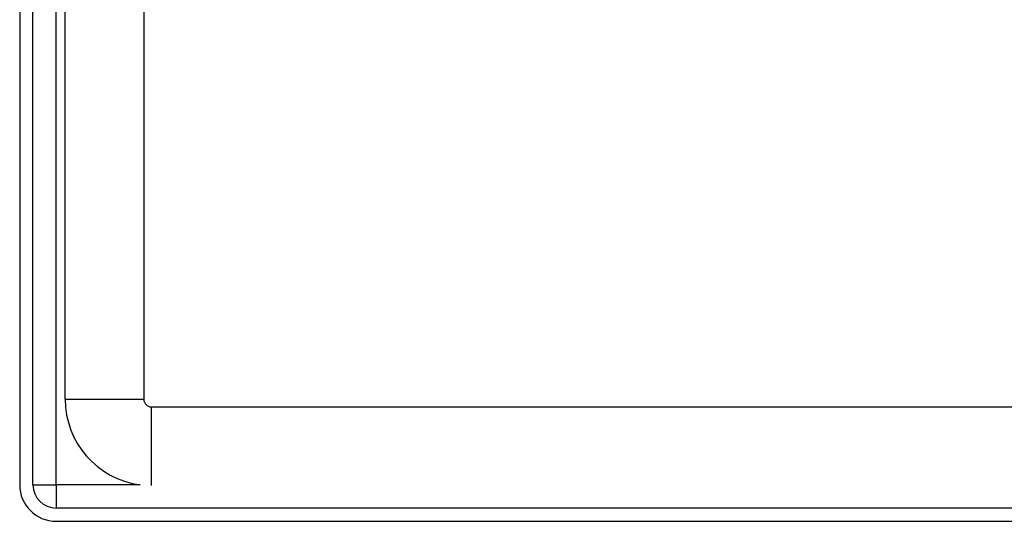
# Model space of a CAD drawing. Header units: inches. Extents: x 2.9 to 62.7, y 4.2 to 33.6.
# Tile 2 of 32: x 2.9 to 6.8, y 9.6 to 11.6. Entities that reach past the tile are written whole.
import ezdxf

# ---------------------------------------------------------------- set-up
doc = ezdxf.new("R2010")
doc.units = ezdxf.units.IN
doc.header["$MEASUREMENT"] = 0
doc.layers.add('Visible Edges(ANSI)', color=7, linetype='Continuous', lineweight=25)
doc.layers.add('Visible Tangent Edges(ANSI)', color=7, linetype='Continuous', lineweight=25)

msp = doc.modelspace()

# ---------------------------------------------------------------- linework, layer by layer
at = {"layer": 'Visible Edges(ANSI)'}
for p, q in [((2.8898, 25.4345), (2.8898, 9.7265)), ((2.9428, 9.7265), (2.9428, 25.4345)), ((3.0718, 10.0695), (3.0718, 25.0915)), ((3.3868, 12.1966), (3.3868, 10.0695)), ((3.4178, 10.0385), (14.4418, 10.0385)), ((14.8238, 9.6335), (3.0358, 9.6335)), ((3.0358, 9.5805), (14.8238, 9.5805))]:
    msp.add_line(p, q, dxfattribs=at)
for centre, radius, end in [((3.4178, 10.0695), 0.346, 262.4491), ((3.4178, 10.0695), 0.031, 270), ((3.0358, 9.7265), 0.146, 270), ((3.0358, 9.7265), 0.093, 270)]:
    msp.add_arc(centre, radius, 180, end, dxfattribs=at)
at = {"layer": 'Visible Tangent Edges(ANSI)'}
for p, q in [((3.0358, 9.7265), (3.0358, 25.4345)), ((3.0718, 10.0695), (3.3868, 10.0695)), ((3.4178, 9.7235), (3.4178, 10.0385)), ((2.9428, 9.7265), (3.0358, 9.7265)), ((3.0358, 9.7265), (3.0358, 9.6335)), ((3.3723, 9.7265), (3.0358, 9.7265))]:
    msp.add_line(p, q, dxfattribs=at)

doc.saveas('drawing.dxf')
